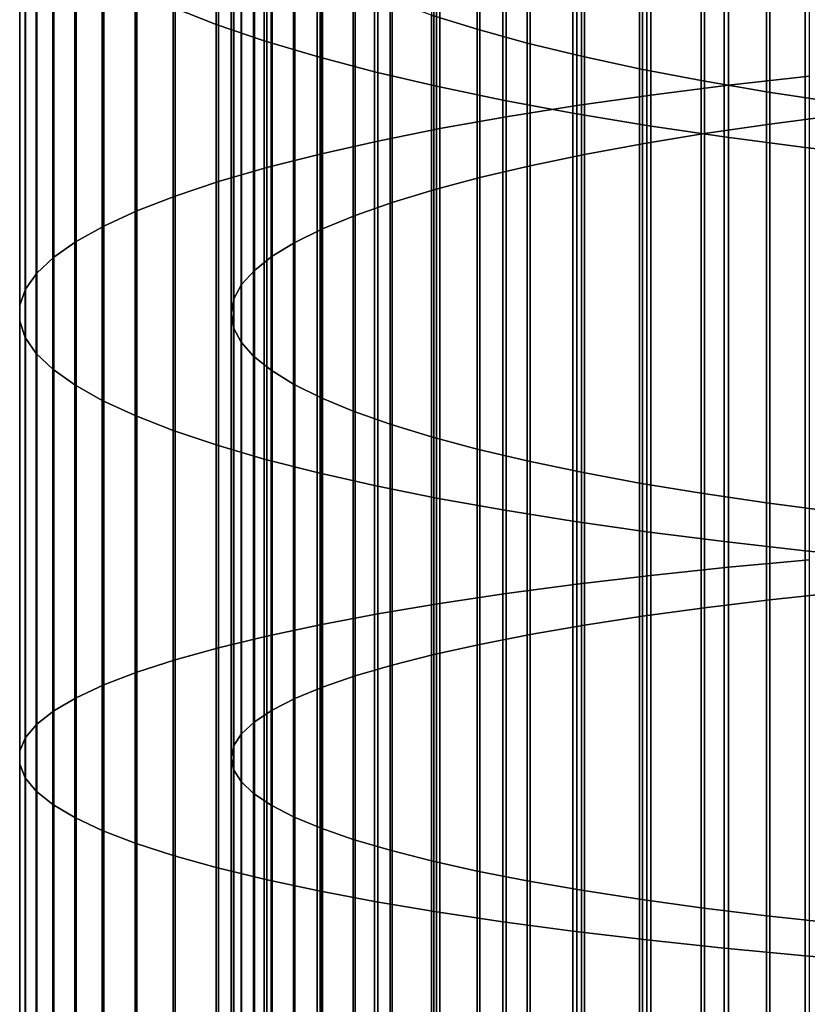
# Model space of a CAD drawing. Header units: metres. Extents: x -28 to 70, y -218 to 28.
# Tile 152 of 256: x -10.5 to -5.67, y -87.78 to -81.74. Entities that reach past the tile are written whole.
import ezdxf

# ---------------------------------------------------------------- set-up
doc = ezdxf.new("R2010")
doc.units = ezdxf.units.M
doc.layers.add('solid_10_261_432_XXX', color=7, linetype='CONTINUOUS')

msp = doc.modelspace()

# ---------------------------------------------------------------- linework, layer by layer
at = {"layer": 'solid_10_261_432_XXX'}
for points in [[(-9.291579, -79.20134, 478.607544), (-9.291579, -81.766487, 479.145416), (-9.555864, -81.663162, 479.674377), (-9.555864, -79.083481, 479.133484)], [(-7.971979, -79.136101, 478.898651), (-7.971979, -81.709297, 479.438202), (-7.69119, -81.796753, 478.990448), (-7.69119, -79.235863, 478.453491)], [(-6.150862, -79.197517, 492.297119), (-6.150862, -82.13987, 492.829865), (-5.65451, -82.084305, 493.162872), (-5.65451, -79.132797, 492.628448)], [(-8.996925, -79.315704, 478.097229), (-8.996925, -81.866753, 478.632111), (-9.291579, -81.766487, 479.145416), (-9.291579, -79.20134, 478.607544)], [(-6.627111, -79.26757, 491.938477), (-6.627111, -82.200012, 492.469452), (-6.150862, -82.13987, 492.829865), (-6.150862, -79.197517, 492.297119)], [(-7.69119, -79.235863, 478.453491), (-7.69119, -81.796753, 478.990448), (-7.384325, -81.880936, 478.559509), (-7.384325, -79.331886, 478.025024)], [(-7.0817, -79.34272, 491.553741), (-7.0817, -82.264542, 492.082794), (-6.627111, -82.200012, 492.469452), (-6.627111, -79.26757, 491.938477)], [(-8.672868, -79.426208, 477.604156), (-8.672868, -81.963623, 478.1362), (-8.996925, -81.866753, 478.632111), (-8.996925, -79.315704, 478.097229)], [(-7.513144, -79.422737, 491.144135), (-7.513144, -82.333237, 491.671112), (-7.0817, -82.264542, 492.082794), (-7.0817, -79.34272, 491.553741)], [(-7.384325, -79.331886, 478.025024), (-7.384325, -81.880936, 478.559509), (-7.052423, -81.961548, 478.14682), (-7.052423, -79.423836, 477.614716)], [(-8.320464, -79.532471, 477.129974), (-8.320464, -82.056778, 477.659271), (-8.672868, -81.963623, 478.1362), (-8.672868, -79.426208, 477.604156)], [(-7.920033, -79.507339, 490.710968), (-7.920033, -82.405876, 491.235809), (-7.513144, -82.333237, 491.671112), (-7.513144, -79.422737, 491.144135)], [(-7.052423, -79.423836, 477.614716), (-7.052423, -81.961548, 478.14682), (-6.69661, -82.038315, 477.753815), (-6.69661, -79.511414, 477.223969)], [(-5.475811, -79.411629, 491.200958), (-5.475811, -82.323708, 491.728241), (-5.896819, -82.378227, 491.40152), (-5.896819, -79.475136, 490.875854)], [(-8.301037, -79.596268, 490.255707), (-8.301037, -82.482224, 490.778259), (-7.920033, -82.405876, 491.235809), (-7.920033, -79.507339, 490.710968)], [(-5.896819, -79.475136, 490.875854), (-5.896819, -82.378227, 491.40152), (-6.297833, -82.436684, 491.051178), (-6.297833, -79.543228, 490.527252)], [(-7.940866, -79.634163, 476.676208), (-7.940866, -82.145927, 477.202881), (-8.320464, -82.056778, 477.659271), (-8.320464, -79.532471, 477.129974)], [(-6.69661, -79.511414, 477.223969), (-6.69661, -82.038315, 477.753815), (-6.318093, -82.110985, 477.381775), (-6.318093, -79.594307, 476.854065)], [(-6.297833, -79.543228, 490.527252), (-6.297833, -82.436684, 491.051178), (-6.677495, -82.498886, 490.678406), (-6.677495, -79.615677, 490.156342)], [(-8.65491, -79.689224, 489.779846), (-8.65491, -82.562035, 490.300018), (-8.301037, -82.482224, 490.778259), (-8.301037, -79.596268, 490.255707)], [(-6.677495, -79.615677, 490.156342), (-6.677495, -82.498886, 490.678406), (-7.034518, -82.564621, 490.284485), (-7.034518, -79.692245, 489.764374)], [(-6.318093, -79.594307, 476.854065), (-6.318093, -82.110985, 477.381775), (-5.918155, -82.179314, 477.031982), (-5.918155, -79.672241, 476.506287)], [(-8.980496, -79.785904, 489.284882), (-8.980496, -82.645042, 489.802582), (-8.65491, -82.562035, 490.300018), (-8.65491, -79.689224, 489.779846)], [(-7.535316, -79.730942, 476.244385), (-7.535316, -82.230774, 476.768524), (-7.940866, -82.145927, 477.202881), (-7.940866, -79.634163, 476.676208)], [(-5.918155, -79.672241, 476.506287), (-5.918155, -82.179314, 477.031982), (-5.498151, -82.243057, 476.705627), (-5.498151, -79.744957, 476.181824)], [(-7.105137, -79.822495, 475.835846), (-7.105137, -82.311035, 476.357635), (-7.535316, -82.230774, 476.768524), (-7.535316, -79.730942, 476.244385)], [(-7.034518, -79.692245, 489.764374), (-7.034518, -82.564621, 490.284485), (-7.367691, -82.633667, 489.870728), (-7.367691, -79.772659, 489.352692)], [(-9.276731, -79.885994, 488.772491), (-9.276731, -82.730972, 489.287598), (-8.980496, -82.645042, 489.802582), (-8.980496, -79.785904, 489.284882)], [(-7.367691, -79.772659, 489.352692), (-7.367691, -82.633667, 489.870728), (-7.675883, -82.705788, 489.438538), (-7.675883, -79.856667, 488.922638)], [(-7.675883, -79.856667, 488.922638), (-7.675883, -82.705788, 489.438538), (-7.958051, -82.780739, 488.98938), (-7.958051, -79.943962, 488.475739)], [(-6.651737, -79.908524, 475.451965), (-6.651737, -82.386452, 475.971527), (-7.105137, -82.311035, 476.357635), (-7.105137, -79.822495, 475.835846)], [(-9.542647, -79.989166, 488.244293), (-9.542647, -82.81955, 488.756775), (-9.276731, -82.730972, 489.287598), (-9.276731, -79.885994, 488.772491)], [(-6.176596, -79.988747, 475.093994), (-6.176596, -82.456779, 475.611481), (-6.651737, -82.386452, 475.971527), (-6.651737, -79.908524, 475.451965)], [(-9.777374, -80.095085, 487.702057), (-9.777374, -82.910484, 488.211853), (-9.542647, -82.81955, 488.756775), (-9.542647, -79.989166, 488.244293)], [(-7.958051, -79.943962, 488.475739), (-7.958051, -82.780739, 488.98938), (-8.213237, -82.858261, 488.524811), (-8.213237, -80.034256, 488.013458)], [(-5.681269, -80.062897, 474.763123), (-5.681269, -82.52179, 475.278687), (-6.176596, -82.456779, 475.611481), (-6.176596, -79.988747, 475.093994)], [(-8.213237, -80.034256, 488.013458), (-8.213237, -82.858261, 488.524811), (-8.440577, -82.938103, 488.046356), (-8.440577, -80.127251, 487.537415)], [(-9.980146, -80.2034, 487.147552), (-9.980146, -83.003479, 487.654541), (-9.777374, -82.910484, 488.211853), (-9.777374, -80.095085, 487.702057)], [(-5.167373, -80.130737, 474.460388), (-5.167373, -82.581261, 474.974213), (-5.681269, -82.52179, 475.278687), (-5.681269, -80.062897, 474.763123)], [(-8.440577, -80.127251, 487.537415), (-8.440577, -82.938103, 488.046356), (-8.639299, -83.019981, 487.555664), (-8.639299, -80.222618, 487.049164)], [(-10.150299, -80.313759, 486.582581), (-10.150299, -83.098228, 487.086761), (-9.980146, -83.003479, 487.654541), (-9.980146, -80.2034, 487.147552)], [(-8.639299, -80.222618, 487.049164), (-8.639299, -83.019981, 487.555664), (-8.80873, -83.10363, 487.054413), (-8.80873, -80.320045, 486.550385)], [(-10.287278, -80.425804, 486.008972), (-10.287278, -83.194427, 486.510284), (-10.150299, -83.098228, 487.086761), (-10.150299, -80.313759, 486.582581)], [(-8.80873, -80.320045, 486.550385), (-8.80873, -83.10363, 487.054413), (-8.948297, -83.188759, 486.544281), (-8.948297, -80.419197, 486.042786)], [(-10.390635, -80.539162, 485.428619), (-10.390635, -83.291756, 485.927032), (-10.287278, -83.194427, 486.510284), (-10.287278, -80.425804, 486.008972)], [(-8.948297, -80.419197, 486.042786), (-8.948297, -83.188759, 486.544281), (-9.057523, -83.275078, 486.026978), (-9.057523, -80.519737, 485.528076)], [(-9.057523, -80.519737, 485.528076), (-9.057523, -83.275078, 486.026978), (-9.136041, -83.362297, 485.504303), (-9.136041, -80.621323, 485.007996)], [(-10.460032, -80.653473, 484.843445), (-10.460032, -83.389893, 485.338928), (-10.390635, -83.291756, 485.927032), (-10.390635, -80.539162, 485.428619)], [(-10.495243, -80.768349, 484.25531), (-10.495243, -83.488525, 484.747833), (-10.460032, -83.389893, 485.338928), (-10.460032, -80.653473, 484.843445)], [(-9.136041, -80.621323, 485.007996), (-9.136041, -83.362297, 485.504303), (-9.183583, -83.450119, 484.977997), (-9.183583, -80.723618, 484.484314)], [(-10.496152, -80.88343, 483.666168), (-10.496152, -83.587326, 484.155762), (-10.495243, -83.488525, 484.747833), (-10.495243, -80.768349, 484.25531)], [(-9.183583, -80.723618, 484.484314), (-9.183583, -83.450119, 484.977997), (-9.199989, -83.538254, 484.44986), (-9.199989, -80.826271, 483.958801)], [(-9.199989, -80.826271, 483.958801), (-9.199989, -83.538254, 484.44986), (-9.185204, -83.626389, 483.921661), (-9.185204, -80.928925, 483.433258)], [(-10.462755, -80.998329, 483.077942), (-10.462755, -83.685974, 483.564575), (-10.496152, -83.587326, 484.155762), (-10.496152, -80.88343, 483.666168)], [(-9.185204, -80.928925, 483.433258), (-9.185204, -83.626389, 483.921661), (-9.139276, -83.714233, 483.395233), (-9.139276, -81.03125, 482.909424)], [(-10.395164, -81.112679, 482.492554), (-10.395164, -83.784149, 482.976257), (-10.462755, -83.685974, 483.564575), (-10.462755, -80.998329, 483.077942)], [(-9.139276, -81.03125, 482.909424), (-9.139276, -83.714233, 483.395233), (-9.062361, -83.801498, 482.872314), (-9.062361, -81.132881, 482.38913)], [(-10.293597, -81.226097, 481.911896), (-10.293597, -83.881531, 482.3927), (-10.395164, -83.784149, 482.976257), (-10.395164, -81.112679, 482.492554)], [(-9.062361, -81.132881, 482.38913), (-9.062361, -83.801498, 482.872314), (-8.954721, -83.887871, 482.354706), (-8.954721, -81.233482, 481.874084)], [(-10.158388, -81.338219, 481.337891), (-10.158388, -83.977791, 481.815826), (-10.293597, -83.881531, 482.3927), (-10.293597, -81.226097, 481.911896)], [(-8.954721, -81.233482, 481.874084), (-8.954721, -83.887871, 482.354706), (-8.816721, -83.973068, 481.844147), (-8.816721, -81.332718, 481.366058)], [(-9.989978, -81.448677, 480.7724), (-9.989978, -84.072624, 481.247528), (-10.158388, -83.977791, 481.815826), (-10.158388, -81.338219, 481.337891)], [(-8.816721, -81.332718, 481.366058), (-8.816721, -83.973068, 481.844147), (-8.648828, -84.056793, 481.342377), (-8.648828, -81.430244, 480.866791)], [(-8.648828, -81.430244, 480.866791), (-8.648828, -84.056793, 481.342377), (-8.451611, -84.138779, 480.851105), (-8.451611, -81.525726, 480.37796)], [(-9.788918, -81.557114, 480.217316), (-9.788918, -84.165718, 480.689636), (-9.989978, -84.072624, 481.247528), (-9.989978, -81.448677, 480.7724)], [(-9.555864, -81.663162, 479.674377), (-9.555864, -84.256775, 480.143982), (-9.788918, -84.165718, 480.689636), (-9.788918, -81.557114, 480.217316)], [(-8.451611, -81.525726, 480.37796), (-8.451611, -84.138779, 480.851105), (-8.225739, -84.218727, 480.371979), (-8.225739, -81.618851, 479.901245)], [(-8.225739, -81.618851, 479.901245), (-8.225739, -84.218727, 480.371979), (-7.971979, -84.296379, 479.906647), (-7.971979, -81.709297, 479.438202)], [(-9.291579, -81.766487, 479.145416), (-9.291579, -84.345482, 479.612366), (-9.555864, -84.256775, 480.143982), (-9.555864, -81.663162, 479.674377)], [(-7.971979, -81.709297, 479.438202), (-7.971979, -84.296379, 479.906647), (-7.69119, -84.371468, 479.456665), (-7.69119, -81.796753, 478.990448)], [(-8.996925, -81.866753, 478.632111), (-8.996925, -84.431564, 479.096527), (-9.291579, -84.345482, 479.612366), (-9.291579, -81.766487, 479.145416)], [(-7.69119, -81.796753, 478.990448), (-7.69119, -84.371468, 479.456665), (-7.384325, -84.443741, 479.02356), (-7.384325, -81.880936, 478.559509)], [(-8.672868, -81.963623, 478.1362), (-8.672868, -84.514732, 478.598114), (-8.996925, -84.431564, 479.096527), (-8.996925, -81.866753, 478.632111)], [(-7.384325, -81.880936, 478.559509), (-7.384325, -84.443741, 479.02356), (-7.052423, -84.512947, 478.608795), (-7.052423, -81.961548, 478.14682)], [(-8.320464, -82.056778, 477.659271), (-8.320464, -84.594719, 478.118805), (-8.672868, -84.514732, 478.598114), (-8.672868, -81.963623, 478.1362)], [(-7.052423, -81.961548, 478.14682), (-7.052423, -84.512947, 478.608795), (-6.69661, -84.578865, 478.213806), (-6.69661, -82.038315, 477.753815)], [(-6.69661, -82.038315, 477.753815), (-6.69661, -84.578865, 478.213806), (-6.318093, -84.641258, 477.839905), (-6.318093, -82.110985, 477.381775)], [(-7.940866, -82.145927, 477.202881), (-7.940866, -84.671257, 477.660126), (-8.320464, -84.594719, 478.118805), (-8.320464, -82.056778, 477.659271)], [(-6.150862, -82.13987, 492.829865), (-6.150862, -85.095795, 493.281372), (-5.65451, -85.049423, 493.615753), (-5.65451, -82.084305, 493.162872)], [(-7.535316, -82.230774, 476.768524), (-7.535316, -84.744095, 477.223602), (-7.940866, -84.671257, 477.660126), (-7.940866, -82.145927, 477.202881)], [(-6.627111, -82.200012, 492.469452), (-6.627111, -85.145981, 492.919434), (-6.150862, -85.095795, 493.281372), (-6.150862, -82.13987, 492.829865)], [(-6.318093, -82.110985, 477.381775), (-6.318093, -84.641258, 477.839905), (-5.918155, -84.699913, 477.488373), (-5.918155, -82.179314, 477.031982)], [(-7.0817, -82.264542, 492.082794), (-7.0817, -85.199829, 492.531128), (-6.627111, -85.145981, 492.919434), (-6.627111, -82.200012, 492.469452)], [(-5.918155, -82.179314, 477.031982), (-5.918155, -84.699913, 477.488373), (-5.498151, -84.754646, 477.1604), (-5.498151, -82.243057, 476.705627)], [(-7.105137, -82.311035, 476.357635), (-7.105137, -84.813011, 476.810669), (-7.535316, -84.744095, 477.223602), (-7.535316, -82.230774, 476.768524)], [(-7.513144, -82.333237, 491.671112), (-7.513144, -85.257149, 492.117706), (-7.0817, -85.199829, 492.531128), (-7.0817, -82.264542, 492.082794)], [(-7.920033, -82.405876, 491.235809), (-7.920033, -85.317772, 491.680573), (-7.513144, -85.257149, 492.117706), (-7.513144, -82.333237, 491.671112)], [(-6.651737, -82.386452, 475.971527), (-6.651737, -84.877762, 476.422638), (-7.105137, -84.813011, 476.810669), (-7.105137, -82.311035, 476.357635)], [(-5.475811, -82.323708, 491.728241), (-5.475811, -85.249199, 492.175079), (-5.896819, -85.294693, 491.846985), (-5.896819, -82.378227, 491.40152)], [(-8.301037, -82.482224, 490.778259), (-8.301037, -85.381485, 491.2211), (-7.920033, -85.317772, 491.680573), (-7.920033, -82.405876, 491.235809)], [(-6.176596, -82.456779, 475.611481), (-6.176596, -84.938141, 476.060791), (-6.651737, -84.877762, 476.422638), (-6.651737, -82.386452, 475.971527)], [(-5.896819, -82.378227, 491.40152), (-5.896819, -85.294693, 491.846985), (-6.297833, -85.343483, 491.495148), (-6.297833, -82.436684, 491.051178)], [(-6.297833, -82.436684, 491.051178), (-6.297833, -85.343483, 491.495148), (-6.677495, -85.395393, 491.120819), (-6.677495, -82.498886, 490.678406)], [(-5.681269, -82.52179, 475.278687), (-5.681269, -84.99395, 475.726318), (-6.176596, -84.938141, 476.060791), (-6.176596, -82.456779, 475.611481)], [(-8.65491, -82.562035, 490.300018), (-8.65491, -85.448082, 490.740814), (-8.301037, -85.381485, 491.2211), (-8.301037, -82.482224, 490.778259)], [(-6.677495, -82.498886, 490.678406), (-6.677495, -85.395393, 491.120819), (-7.034518, -85.450249, 490.72522), (-7.034518, -82.564621, 490.284485)], [(-5.167373, -82.581261, 474.974213), (-5.167373, -85.045013, 475.420319), (-5.681269, -84.99395, 475.726318), (-5.681269, -82.52179, 475.278687)], [(-8.980496, -82.645042, 489.802582), (-8.980496, -85.517349, 490.241302), (-8.65491, -85.448082, 490.740814), (-8.65491, -82.562035, 490.300018)], [(-7.034518, -82.564621, 490.284485), (-7.034518, -85.450249, 490.72522), (-7.367691, -85.507866, 490.309723), (-7.367691, -82.633667, 489.870728)], [(-9.276731, -82.730972, 489.287598), (-9.276731, -85.589066, 489.724152), (-8.980496, -85.517349, 490.241302), (-8.980496, -82.645042, 489.802582)], [(-7.367691, -82.633667, 489.870728), (-7.367691, -85.507866, 490.309723), (-7.675883, -85.568047, 489.875702), (-7.675883, -82.705788, 489.438538)], [(-7.675883, -82.705788, 489.438538), (-7.675883, -85.568047, 489.875702), (-7.958051, -85.630592, 489.424683), (-7.958051, -82.780739, 488.98938)], [(-9.542647, -82.81955, 488.756775), (-9.542647, -85.662979, 489.191101), (-9.276731, -85.589066, 489.724152), (-9.276731, -82.730972, 489.287598)], [(-9.777374, -82.910484, 488.211853), (-9.777374, -85.738869, 488.64386), (-9.542647, -85.662979, 489.191101), (-9.542647, -82.81955, 488.756775)], [(-7.958051, -82.780739, 488.98938), (-7.958051, -85.630592, 489.424683), (-8.213237, -85.695282, 488.95813), (-8.213237, -82.858261, 488.524811)], [(-8.213237, -82.858261, 488.524811), (-8.213237, -85.695282, 488.95813), (-8.440577, -85.761909, 488.477661), (-8.440577, -82.938103, 488.046356)], [(-9.980146, -83.003479, 487.654541), (-9.980146, -85.816467, 488.084198), (-9.777374, -85.738869, 488.64386), (-9.777374, -82.910484, 488.211853)], [(-8.440577, -82.938103, 488.046356), (-8.440577, -85.761909, 488.477661), (-8.639299, -85.830238, 487.984894), (-8.639299, -83.019981, 487.555664)], [(-10.150299, -83.098228, 487.086761), (-10.150299, -85.895538, 487.514008), (-9.980146, -85.816467, 488.084198), (-9.980146, -83.003479, 487.654541)], [(-8.639299, -83.019981, 487.555664), (-8.639299, -85.830238, 487.984894), (-8.80873, -85.90004, 487.481537), (-8.80873, -83.10363, 487.054413)], [(-10.287278, -83.194427, 486.510284), (-10.287278, -85.975815, 486.93512), (-10.150299, -85.895538, 487.514008), (-10.150299, -83.098228, 487.086761)], [(-8.80873, -83.10363, 487.054413), (-8.80873, -85.90004, 487.481537), (-8.948297, -85.971077, 486.969238), (-8.948297, -83.188759, 486.544281)], [(-8.948297, -83.188759, 486.544281), (-8.948297, -85.971077, 486.969238), (-9.057523, -86.043114, 486.449768), (-9.057523, -83.275078, 486.026978)], [(-10.390635, -83.291756, 485.927032), (-10.390635, -86.05703, 486.349396), (-10.287278, -85.975815, 486.93512), (-10.287278, -83.194427, 486.510284)], [(-10.460032, -83.389893, 485.338928), (-10.460032, -86.138931, 485.758789), (-10.390635, -86.05703, 486.349396), (-10.390635, -83.291756, 485.927032)], [(-9.057523, -83.275078, 486.026978), (-9.057523, -86.043114, 486.449768), (-9.136041, -86.115898, 485.924896), (-9.136041, -83.362297, 485.504303)], [(-9.136041, -83.362297, 485.504303), (-9.136041, -86.115898, 485.924896), (-9.183583, -86.189186, 485.396362), (-9.183583, -83.450119, 484.977997)], [(-10.495243, -83.488525, 484.747833), (-10.495243, -86.221237, 485.165253), (-10.460032, -86.138931, 485.758789), (-10.460032, -83.389893, 485.338928)], [(-10.496152, -83.587326, 484.155762), (-10.496152, -86.303688, 484.570648), (-10.495243, -86.221237, 485.165253), (-10.495243, -83.488525, 484.747833)], [(-9.183583, -83.450119, 484.977997), (-9.183583, -86.189186, 485.396362), (-9.199989, -86.262733, 484.865997), (-9.199989, -83.538254, 484.44986)], [(-9.199989, -83.538254, 484.44986), (-9.199989, -86.262733, 484.865997), (-9.185204, -86.336281, 484.335571), (-9.185204, -83.626389, 483.921661)], [(-10.462755, -83.685974, 483.564575), (-10.462755, -86.386009, 483.97699), (-10.496152, -86.303688, 484.570648), (-10.496152, -83.587326, 484.155762)], [(-9.185204, -83.626389, 483.921661), (-9.185204, -86.336281, 484.335571), (-9.139276, -86.409592, 483.806915), (-9.139276, -83.714233, 483.395233)], [(-10.395164, -83.784149, 482.976257), (-10.395164, -86.467934, 483.386169), (-10.462755, -86.386009, 483.97699), (-10.462755, -83.685974, 483.564575)], [(-9.139276, -83.714233, 483.395233), (-9.139276, -86.409592, 483.806915), (-9.062361, -86.482407, 483.281799), (-9.062361, -83.801498, 482.872314)], [(-10.293597, -83.881531, 482.3927), (-10.293597, -86.549194, 482.800171), (-10.395164, -86.467934, 483.386169), (-10.395164, -83.784149, 482.976257)], [(-9.062361, -83.801498, 482.872314), (-9.062361, -86.482407, 483.281799), (-8.954721, -86.554489, 482.761993), (-8.954721, -83.887871, 482.354706)], [(-10.158388, -83.977791, 481.815826), (-10.158388, -86.629524, 482.220856), (-10.293597, -86.549194, 482.800171), (-10.293597, -83.881531, 482.3927)], [(-8.954721, -83.887871, 482.354706), (-8.954721, -86.554489, 482.761993), (-8.816721, -86.625587, 482.249298), (-8.816721, -83.973068, 481.844147)], [(-9.989978, -84.072624, 481.247528), (-9.989978, -86.708664, 481.650146), (-10.158388, -86.629524, 482.220856), (-10.158388, -83.977791, 481.815826)], [(-8.816721, -83.973068, 481.844147), (-8.816721, -86.625587, 482.249298), (-8.648828, -86.695457, 481.745422), (-8.648828, -84.056793, 481.342377)], [(-9.788918, -84.165718, 480.689636), (-9.788918, -86.786354, 481.089905), (-9.989978, -86.708664, 481.650146), (-9.989978, -84.072624, 481.247528)], [(-8.648828, -84.056793, 481.342377), (-8.648828, -86.695457, 481.745422), (-8.451611, -86.76387, 481.252075), (-8.451611, -84.138779, 480.851105)], [(-8.451611, -84.138779, 480.851105), (-8.451611, -86.76387, 481.252075), (-8.225739, -86.830589, 480.770935), (-8.225739, -84.218727, 480.371979)], [(-9.555864, -84.256775, 480.143982), (-9.555864, -86.862335, 480.541962), (-9.788918, -86.786354, 481.089905), (-9.788918, -84.165718, 480.689636)], [(-8.225739, -84.218727, 480.371979), (-8.225739, -86.830589, 480.770935), (-7.971979, -86.895386, 480.303619), (-7.971979, -84.296379, 479.906647)], [(-9.291579, -84.345482, 479.612366), (-9.291579, -86.936363, 480.008118), (-9.555864, -86.862335, 480.541962), (-9.555864, -84.256775, 480.143982)], [(-7.971979, -84.296379, 479.906647), (-7.971979, -86.895386, 480.303619), (-7.69119, -86.958046, 479.851746), (-7.69119, -84.371468, 479.456665)], [(-8.996925, -84.431564, 479.096527), (-8.996925, -87.008202, 479.490082), (-9.291579, -86.936363, 480.008118), (-9.291579, -84.345482, 479.612366)], [(-7.69119, -84.371468, 479.456665), (-7.69119, -86.958046, 479.851746), (-7.384325, -87.018364, 479.416809), (-7.384325, -84.443741, 479.02356)], [(-8.672868, -84.514732, 478.598114), (-8.672868, -87.077606, 478.989563), (-8.996925, -87.008202, 479.490082), (-8.996925, -84.431564, 479.096527)], [(-7.384325, -84.443741, 479.02356), (-7.384325, -87.018364, 479.416809), (-7.052423, -87.076118, 479.000305), (-7.052423, -84.512947, 478.608795)], [(-8.320464, -84.594719, 478.118805), (-8.320464, -87.144348, 478.50824), (-8.672868, -87.077606, 478.989563), (-8.672868, -84.514732, 478.598114)], [(-7.052423, -84.512947, 478.608795), (-7.052423, -87.076118, 479.000305), (-6.69661, -87.131119, 478.603638), (-6.69661, -84.578865, 478.213806)], [(-6.69661, -84.578865, 478.213806), (-6.69661, -87.131119, 478.603638), (-6.318093, -87.183189, 478.228149), (-6.318093, -84.641258, 477.839905)], [(-7.940866, -84.671257, 477.660126), (-7.940866, -87.208221, 478.047638), (-8.320464, -87.144348, 478.50824), (-8.320464, -84.594719, 478.118805)], [(-6.318093, -84.641258, 477.839905), (-6.318093, -87.183189, 478.228149), (-5.918155, -87.23214, 477.875153), (-5.918155, -84.699913, 477.488373)], [(-7.535316, -84.744095, 477.223602), (-7.535316, -87.269005, 477.609253), (-7.940866, -87.208221, 478.047638), (-7.940866, -84.671257, 477.660126)], [(-5.918155, -84.699913, 477.488373), (-5.918155, -87.23214, 477.875153), (-5.498151, -87.277809, 477.545776), (-5.498151, -84.754646, 477.1604)], [(-7.105137, -84.813011, 476.810669), (-7.105137, -87.326515, 477.19458), (-7.535316, -87.269005, 477.609253), (-7.535316, -84.744095, 477.223602)], [(-6.651737, -84.877762, 476.422638), (-6.651737, -87.380547, 476.804901), (-7.105137, -87.326515, 477.19458), (-7.105137, -84.813011, 476.810669)], [(-6.176596, -84.938141, 476.060791), (-6.176596, -87.430931, 476.441528), (-6.651737, -87.380547, 476.804901), (-6.651737, -84.877762, 476.422638)], [(-5.681269, -84.99395, 475.726318), (-5.681269, -87.477509, 476.105652), (-6.176596, -87.430931, 476.441528), (-6.176596, -84.938141, 476.060791)], [(-5.167373, -85.045013, 475.420319), (-5.167373, -87.520119, 475.79837), (-5.681269, -87.477509, 476.105652), (-5.681269, -84.99395, 475.726318)], [(-6.150862, -85.095795, 493.281372), (-6.150862, -88.063026, 493.651245), (-5.65451, -88.025894, 493.986786), (-5.65451, -85.049423, 493.615753)], [(-6.627111, -85.145981, 492.919434), (-6.627111, -88.103226, 493.288055), (-6.150862, -88.063026, 493.651245), (-6.150862, -85.095795, 493.281372)], [(-7.0817, -85.199829, 492.531128), (-7.0817, -88.146355, 492.898407), (-6.627111, -88.103226, 493.288055), (-6.627111, -85.145981, 492.919434)], [(-7.513144, -85.257149, 492.117706), (-7.513144, -88.192261, 492.483582), (-7.0817, -88.146355, 492.898407), (-7.0817, -85.199829, 492.531128)], [(-7.920033, -85.317772, 491.680573), (-7.920033, -88.240814, 492.044922), (-7.513144, -88.192261, 492.483582), (-7.513144, -85.257149, 492.117706)], [(-5.896819, -85.294693, 491.846985), (-5.896819, -88.222336, 492.211914), (-6.297833, -88.261406, 491.858887), (-6.297833, -85.343483, 491.495148)], [(-5.475811, -85.249199, 492.175079), (-5.475811, -88.185898, 492.541138), (-5.896819, -88.222336, 492.211914), (-5.896819, -85.294693, 491.846985)], [(-8.301037, -85.381485, 491.2211), (-8.301037, -88.29184, 491.583893), (-7.920033, -88.240814, 492.044922), (-7.920033, -85.317772, 491.680573)], [(-6.297833, -85.343483, 491.495148), (-6.297833, -88.261406, 491.858887), (-6.677495, -88.302979, 491.483246), (-6.677495, -85.395393, 491.120819)], [(-8.65491, -85.448082, 490.740814), (-8.65491, -88.345184, 491.101959), (-8.301037, -88.29184, 491.583893), (-8.301037, -85.381485, 491.2211)], [(-6.677495, -85.395393, 491.120819), (-6.677495, -88.302979, 491.483246), (-7.034518, -88.346916, 491.086304), (-7.034518, -85.450249, 490.72522)], [(-8.980496, -85.517349, 490.241302), (-8.980496, -88.400665, 490.600708), (-8.65491, -88.345184, 491.101959), (-8.65491, -85.448082, 490.740814)], [(-7.034518, -85.450249, 490.72522), (-7.034518, -88.346916, 491.086304), (-7.367691, -88.393059, 490.669373), (-7.367691, -85.507866, 490.309723)], [(-9.276731, -85.589066, 489.724152), (-9.276731, -88.458099, 490.081787), (-8.980496, -88.400665, 490.600708), (-8.980496, -85.517349, 490.241302)], [(-7.367691, -85.507866, 490.309723), (-7.367691, -88.393059, 490.669373), (-7.675883, -88.441261, 490.233856), (-7.675883, -85.568047, 489.875702)], [(-9.542647, -85.662979, 489.191101), (-9.542647, -88.517296, 489.546875), (-9.276731, -88.458099, 490.081787), (-9.276731, -85.589066, 489.724152)], [(-7.675883, -85.568047, 489.875702), (-7.675883, -88.441261, 490.233856), (-7.958051, -88.491356, 489.78125), (-7.958051, -85.630592, 489.424683)], [(-9.777374, -85.738869, 488.64386), (-9.777374, -88.578079, 488.997742), (-9.542647, -88.517296, 489.546875), (-9.542647, -85.662979, 489.191101)], [(-7.958051, -85.630592, 489.424683), (-7.958051, -88.491356, 489.78125), (-8.213237, -88.543175, 489.31311), (-8.213237, -85.695282, 488.95813)], [(-8.213237, -85.695282, 488.95813), (-8.213237, -88.543175, 489.31311), (-8.440577, -88.596535, 488.830994), (-8.440577, -85.761909, 488.477661)], [(-9.980146, -85.816467, 488.084198), (-9.980146, -88.640228, 488.436188), (-9.777374, -88.578079, 488.997742), (-9.777374, -85.738869, 488.64386)], [(-8.440577, -85.761909, 488.477661), (-8.440577, -88.596535, 488.830994), (-8.639299, -88.65126, 488.336548), (-8.639299, -85.830238, 487.984894)], [(-10.150299, -85.895538, 487.514008), (-10.150299, -88.70356, 487.864014), (-9.980146, -88.640228, 488.436188), (-9.980146, -85.816467, 488.084198)], [(-8.639299, -85.830238, 487.984894), (-8.639299, -88.65126, 488.336548), (-8.80873, -88.707161, 487.831451), (-8.80873, -85.90004, 487.481537)], [(-10.287278, -85.975815, 486.93512), (-10.287278, -88.767853, 487.283142), (-10.150299, -88.70356, 487.864014), (-10.150299, -85.895538, 487.514008)], [(-8.80873, -85.90004, 487.481537), (-8.80873, -88.707161, 487.831451), (-8.948297, -88.764061, 487.317383), (-8.948297, -85.971077, 486.969238)], [(-10.390635, -86.05703, 486.349396), (-10.390635, -88.832901, 486.695404), (-10.287278, -88.767853, 487.283142), (-10.287278, -85.975815, 486.93512)], [(-8.948297, -85.971077, 486.969238), (-8.948297, -88.764061, 487.317383), (-9.057523, -88.821754, 486.796112), (-9.057523, -86.043114, 486.449768)], [(-10.460032, -86.138931, 485.758789), (-10.460032, -88.898491, 486.102783), (-10.390635, -88.832901, 486.695404), (-10.390635, -86.05703, 486.349396)], [(-9.057523, -86.043114, 486.449768), (-9.057523, -88.821754, 486.796112), (-9.136041, -88.880043, 486.26944), (-9.136041, -86.115898, 485.924896)], [(-10.495243, -86.221237, 485.165253), (-10.495243, -88.964409, 485.507172), (-10.460032, -88.898491, 486.102783), (-10.460032, -86.138931, 485.758789)], [(-9.136041, -86.115898, 485.924896), (-9.136041, -88.880043, 486.26944), (-9.183583, -88.938744, 485.739105), (-9.183583, -86.189186, 485.396362)], [(-9.183583, -86.189186, 485.396362), (-9.183583, -88.938744, 485.739105), (-9.199989, -88.99765, 485.206909), (-9.199989, -86.262733, 484.865997)], [(-10.496152, -86.303688, 484.570648), (-10.496152, -89.030449, 484.910553), (-10.495243, -88.964409, 485.507172), (-10.495243, -86.221237, 485.165253)], [(-9.199989, -86.262733, 484.865997), (-9.199989, -88.99765, 485.206909), (-9.185204, -89.056557, 484.674652), (-9.185204, -86.336281, 484.335571)], [(-10.462755, -86.386009, 483.97699), (-10.462755, -89.096382, 484.314819), (-10.496152, -89.030449, 484.910553), (-10.496152, -86.303688, 484.570648)], [(-10.395164, -86.467934, 483.386169), (-10.395164, -89.161995, 483.721985), (-10.462755, -89.096382, 484.314819), (-10.462755, -86.386009, 483.97699)], [(-9.185204, -86.336281, 484.335571), (-9.185204, -89.056557, 484.674652), (-9.139276, -89.115273, 484.144165), (-9.139276, -86.409592, 483.806915)], [(-9.139276, -86.409592, 483.806915), (-9.139276, -89.115273, 484.144165), (-9.062361, -89.173592, 483.617249), (-9.062361, -86.482407, 483.281799)], [(-10.293597, -86.549194, 482.800171), (-10.293597, -89.227081, 483.133972), (-10.395164, -89.161995, 483.721985), (-10.395164, -86.467934, 483.386169)], [(-9.062361, -86.482407, 483.281799), (-9.062361, -89.173592, 483.617249), (-8.954721, -89.231316, 483.095673), (-8.954721, -86.554489, 482.761993)], [(-10.158388, -86.629524, 482.220856), (-10.158388, -89.29142, 482.552673), (-10.293597, -89.227081, 483.133972), (-10.293597, -86.549194, 482.800171)], [(-8.954721, -86.554489, 482.761993), (-8.954721, -89.231316, 483.095673), (-8.816721, -89.288261, 482.581207), (-8.816721, -86.625587, 482.249298)], [(-9.989978, -86.708664, 481.650146), (-9.989978, -89.354805, 481.97998), (-10.158388, -89.29142, 482.552673), (-10.158388, -86.629524, 482.220856)], [(-8.816721, -86.625587, 482.249298), (-8.816721, -89.288261, 482.581207), (-8.648828, -89.344223, 482.075592), (-8.648828, -86.695457, 481.745422)], [(-9.788918, -86.786354, 481.089905), (-9.788918, -89.417023, 481.417816), (-9.989978, -89.354805, 481.97998), (-9.989978, -86.708664, 481.650146)], [(-8.648828, -86.695457, 481.745422), (-8.648828, -89.344223, 482.075592), (-8.451611, -89.39901, 481.580536), (-8.451611, -86.76387, 481.252075)], [(-9.555864, -86.862335, 480.541962), (-9.555864, -89.477875, 480.867981), (-9.788918, -89.417023, 481.417816), (-9.788918, -86.786354, 481.089905)], [(-8.451611, -86.76387, 481.252075), (-8.451611, -89.39901, 481.580536), (-8.225739, -89.452446, 481.097748), (-8.225739, -86.830589, 480.770935)], [(-9.291579, -86.936363, 480.008118), (-9.291579, -89.53717, 480.332306), (-9.555864, -89.477875, 480.867981), (-9.555864, -86.862335, 480.541962)], [(-8.225739, -86.830589, 480.770935), (-8.225739, -89.452446, 481.097748), (-7.971979, -89.504349, 480.628815), (-7.971979, -86.895386, 480.303619)], [(-8.996925, -87.008202, 479.490082), (-8.996925, -89.594704, 479.812469), (-9.291579, -89.53717, 480.332306), (-9.291579, -86.936363, 480.008118)], [(-7.971979, -86.895386, 480.303619), (-7.971979, -89.504349, 480.628815), (-7.69119, -89.554535, 480.175385), (-7.69119, -86.958046, 479.851746)], [(-7.69119, -86.958046, 479.851746), (-7.69119, -89.554535, 480.175385), (-7.384325, -89.602837, 479.738953), (-7.384325, -87.018364, 479.416809)], [(-8.672868, -87.077606, 478.989563), (-8.672868, -89.650284, 479.310272), (-8.996925, -89.594704, 479.812469), (-8.996925, -87.008202, 479.490082)], [(-7.384325, -87.018364, 479.416809), (-7.384325, -89.602837, 479.738953), (-7.052423, -89.649094, 479.321014), (-7.052423, -87.076118, 479.000305)], [(-8.320464, -87.144348, 478.50824), (-8.320464, -89.703743, 478.827271), (-8.672868, -89.650284, 479.310272), (-8.672868, -87.077606, 478.989563)], [(-7.052423, -87.076118, 479.000305), (-7.052423, -89.649094, 479.321014), (-6.69661, -89.693146, 478.923004), (-6.69661, -87.131119, 478.603638)], [(-7.940866, -87.208221, 478.047638), (-7.940866, -89.754898, 478.365082), (-8.320464, -89.703743, 478.827271), (-8.320464, -87.144348, 478.50824)], [(-6.69661, -87.131119, 478.603638), (-6.69661, -89.693146, 478.923004), (-6.318093, -89.734848, 478.546234), (-6.318093, -87.183189, 478.228149)], [(-7.535316, -87.269005, 477.609253), (-7.535316, -89.803589, 477.925201), (-7.940866, -89.754898, 478.365082), (-7.940866, -87.208221, 478.047638)], [(-6.318093, -87.183189, 478.228149), (-6.318093, -89.734848, 478.546234), (-5.918155, -89.774055, 478.191986), (-5.918155, -87.23214, 477.875153)], [(-5.918155, -87.23214, 477.875153), (-5.918155, -89.774055, 478.191986), (-5.498151, -89.810638, 477.861511), (-5.498151, -87.277809, 477.545776)], [(-7.105137, -87.326515, 477.19458), (-7.105137, -89.84964, 477.509064), (-7.535316, -89.803589, 477.925201), (-7.535316, -87.269005, 477.609253)], [(-6.651737, -87.380547, 476.804901), (-6.651737, -89.892921, 477.118073), (-7.105137, -89.84964, 477.509064), (-7.105137, -87.326515, 477.19458)], [(-6.176596, -87.430931, 476.441528), (-6.176596, -89.933273, 476.753448), (-6.651737, -89.892921, 477.118073), (-6.651737, -87.380547, 476.804901)], [(-5.681269, -87.477509, 476.105652), (-5.681269, -89.970573, 476.416412), (-6.176596, -89.933273, 476.753448), (-6.176596, -87.430931, 476.441528)], [(-5.167373, -87.520119, 475.79837), (-5.167373, -90.004707, 476.108063), (-5.681269, -89.970573, 476.416412), (-5.681269, -87.477509, 476.105652)]]:
    msp.add_3dface(points, dxfattribs=at)

doc.saveas('drawing.dxf')
